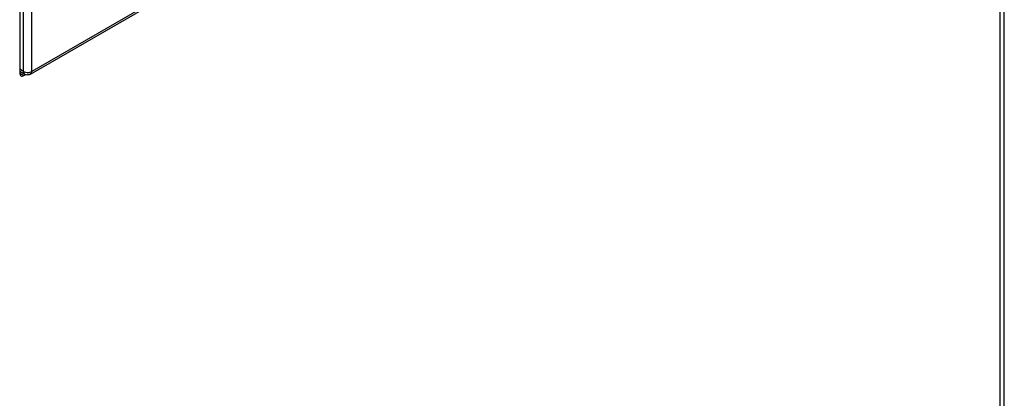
# Model space of a CAD drawing. Header units: millimetres. Extents: x 21 to 270, y 0 to 189.
# Tile 33 of 39: x 262 to 270, y 121 to 124. Entities that reach past the tile are written whole.
import ezdxf

# ---------------------------------------------------------------- set-up
doc = ezdxf.new("R2010")
doc.units = ezdxf.units.MM
doc.layers.add('134.125_BW4_CTM-', color=7, linetype='Continuous')
doc.layers.add('Standard', color=7, linetype='Continuous')

# ---------------------------------------------------------------- blocks, each defined once
blk = doc.blocks.new('SE')
at = {"layer": '134.125_BW4_CTM-', "color": 7, "linetype": 'Continuous'}
for p, q in [((71.4679, 24.8029), (71.4679, 45.8358)), ((71.4327, 24.7539), (71.4327, 45.7868)), ((71.0332, 45.6509), (63.1356, 41.0912)), ((63.1246, 41.068), (71.023, 45.6281)), ((63.0323, 42.627), (63.0323, 41.0757)), ((63.0652, 41.0902), (63.0652, 42.6252)), ((63.1356, 41.0912), (63.1356, 42.6245)), ((63.0652, 41.0902), (63.0323, 41.1088)), ((63.0323, 41.092), (63.0758, 41.0675)), ((63.0323, 41.0757), (63.0677, 41.0552)), ((63.0677, 41.0552), (63.0837, 41.0645))]:
    blk.add_line(p, q, dxfattribs=at)
for centre, radius, start, end in [((63.0994, 41.1585), 0.0764, 243.38463, 298.29823), ((63.0998, 41.1113), 0.0499, 241.06939, 299.97681)]:
    blk.add_arc(centre, radius, start, end, dxfattribs=at)
blk.add_ellipse((63.0677, 41.0961), major_axis=(0.025, 0.0433), ratio=0.57735, start_param=2.356194, end_param=3.926991, dxfattribs=at)
blk.add_open_spline([(63.0652, 41.0902), (63.0652, 41.0839), (63.0663, 41.0782), (63.0685, 41.0735), (63.0716, 41.0699), (63.0754, 41.0677)], degree=5, dxfattribs=at)
blk.add_open_spline([(63.0998, 41.0702), (63.0999, 41.0702), (63.0999, 41.0701), (63.1001, 41.07), (63.1003, 41.0699), (63.1004, 41.0699), (63.1006, 41.0698), (63.1007, 41.0697), (63.1009, 41.0696), (63.1011, 41.0695), (63.1012, 41.0694), (63.1016, 41.0692), (63.1018, 41.0691), (63.1021, 41.069), (63.1023, 41.0689), (63.1025, 41.0688), (63.1027, 41.0687), (63.103, 41.0685), (63.1032, 41.0685), (63.1036, 41.0683), (63.1037, 41.0682), (63.1039, 41.0681), (63.1041, 41.0681), (63.1045, 41.0679), (63.1046, 41.0678), (63.105, 41.0677), (63.1052, 41.0676), (63.1054, 41.0675), (63.1055, 41.0675), (63.1059, 41.0673), (63.1061, 41.0673), (63.1065, 41.0671), (63.1066, 41.0671), (63.1069, 41.067), (63.107, 41.067), (63.1074, 41.0668), (63.1076, 41.0668), (63.1079, 41.0667), (63.1081, 41.0666), (63.1083, 41.0666), (63.1085, 41.0665), (63.1088, 41.0664), (63.109, 41.0664), (63.1094, 41.0663), (63.1095, 41.0663), (63.1098, 41.0662), (63.1099, 41.0662), (63.1103, 41.0661), (63.1105, 41.0661), (63.1109, 41.066), (63.111, 41.066), (63.1113, 41.0659), (63.1114, 41.0659), (63.1118, 41.0658), (63.112, 41.0658), (63.1124, 41.0658), (63.1125, 41.0657), (63.1128, 41.0657), (63.1129, 41.0657), (63.1134, 41.0657), (63.1135, 41.0656), (63.1139, 41.0656), (63.1141, 41.0656), (63.1143, 41.0656), (63.1145, 41.0656), (63.1146, 41.0656), (63.1149, 41.0656), (63.115, 41.0656), (63.1152, 41.0656), (63.1154, 41.0656), (63.1155, 41.0656), (63.1157, 41.0656), (63.1159, 41.0656), (63.116, 41.0656), (63.1161, 41.0656), (63.1163, 41.0656), (63.1164, 41.0656), (63.1168, 41.0656), (63.1169, 41.0656), (63.1173, 41.0657), (63.1174, 41.0657), (63.1176, 41.0657), (63.1178, 41.0657), (63.1179, 41.0657), (63.1181, 41.0658), (63.1182, 41.0658), (63.1183, 41.0658), (63.1185, 41.0658), (63.1186, 41.0659), (63.1188, 41.0659), (63.1189, 41.0659), (63.1191, 41.0659), (63.1192, 41.066), (63.1194, 41.066), (63.1195, 41.066), (63.1197, 41.0661), (63.1198, 41.0661), (63.12, 41.0661), (63.1201, 41.0662), (63.1203, 41.0662), (63.1204, 41.0662), (63.1205, 41.0663), (63.1207, 41.0663), (63.1208, 41.0664), (63.121, 41.0664), (63.1211, 41.0665), (63.1213, 41.0665), (63.1214, 41.0666), (63.1216, 41.0666), (63.1217, 41.0667), (63.1218, 41.0667), (63.122, 41.0668), (63.1221, 41.0668), (63.1223, 41.0669), (63.1224, 41.0669), (63.1226, 41.067), (63.1227, 41.067), (63.1229, 41.0671), (63.123, 41.0672), (63.1233, 41.0673), (63.1234, 41.0673), (63.1237, 41.0675), (63.1238, 41.0675), (63.124, 41.0676), (63.1241, 41.0677), (63.1242, 41.0677), (63.1243, 41.0678), (63.1244, 41.0679), (63.1245, 41.0679), (63.1247, 41.068), (63.1248, 41.0681), (63.1251, 41.0683), (63.1252, 41.0683), (63.1255, 41.0685), (63.1256, 41.0686), (63.1257, 41.0687), (63.1258, 41.0688), (63.126, 41.0688), (63.1261, 41.0689), (63.1262, 41.069), (63.1263, 41.0691), (63.1265, 41.0692), (63.1266, 41.0693), (63.1268, 41.0695), (63.1269, 41.0696), (63.1272, 41.0698), (63.1273, 41.0699), (63.1274, 41.07), (63.1275, 41.0701), (63.1276, 41.0702), (63.1278, 41.0703), (63.1279, 41.0704), (63.128, 41.0705), (63.1281, 41.0706), (63.1282, 41.0707), (63.1284, 41.0709), (63.1285, 41.071), (63.1287, 41.0713), (63.1288, 41.0714), (63.129, 41.0715), (63.129, 41.0716), (63.1291, 41.0717), (63.1292, 41.0718), (63.1294, 41.072), (63.1295, 41.0722), (63.1297, 41.0723), (63.1303, 41.0731), (63.1309, 41.074), (63.1314, 41.0747), (63.1323, 41.0763), (63.133, 41.078), (63.1334, 41.0789), (63.1343, 41.0816), (63.135, 41.0846), (63.1353, 41.0868), (63.1355, 41.089), (63.1356, 41.0912)], degree=5, knots=[0, 0, 0, 0, 0, 0, 0.011323, 0.011323, 0.011323, 0.022647, 0.022647, 0.022647, 0.033968, 0.033968, 0.033968, 0.056587, 0.056587, 0.056587, 0.067879, 0.067879, 0.067879, 0.090411, 0.090411, 0.090411, 0.101647, 0.101647, 0.101647, 0.124047, 0.124047, 0.124047, 0.135209, 0.135209, 0.135209, 0.15745, 0.15745, 0.15745, 0.168529, 0.168529, 0.168529, 0.190016, 0.190016, 0.190016, 0.200427, 0.200427, 0.200427, 0.22118, 0.22118, 0.22118, 0.231521, 0.231521, 0.231521, 0.252141, 0.252141, 0.252141, 0.262421, 0.262421, 0.262421, 0.282928, 0.282928, 0.282928, 0.293156, 0.293156, 0.293156, 0.31357, 0.31357, 0.31357, 0.323757, 0.323757, 0.323757, 0.333934, 0.333934, 0.333934, 0.3441, 0.3441, 0.3441, 0.352509, 0.352509, 0.352509, 0.360912, 0.360912, 0.360912, 0.377705, 0.377705, 0.377705, 0.386096, 0.386096, 0.386096, 0.394484, 0.394484, 0.394484, 0.40287, 0.40287, 0.40287, 0.411254, 0.411254, 0.411254, 0.419637, 0.419637, 0.419637, 0.42802, 0.42802, 0.42802, 0.436403, 0.436403, 0.436403, 0.444786, 0.444786, 0.444786, 0.453171, 0.453171, 0.453171, 0.461558, 0.461558, 0.461558, 0.469946, 0.469946, 0.469946, 0.478338, 0.478338, 0.478338, 0.485706, 0.485706, 0.485706, 0.500452, 0.500452, 0.500452, 0.50783, 0.50783, 0.50783, 0.515212, 0.515212, 0.515212, 0.522599, 0.522599, 0.522599, 0.537388, 0.537388, 0.537388, 0.54479, 0.54479, 0.54479, 0.552199, 0.552199, 0.552199, 0.559615, 0.559615, 0.559615, 0.574469, 0.574469, 0.574469, 0.581909, 0.581909, 0.581909, 0.589358, 0.589358, 0.589358, 0.596817, 0.596817, 0.596817, 0.610816, 0.610816, 0.610816, 0.617833, 0.617833, 0.617833, 0.624861, 0.624861, 0.624861, 0.643063, 0.643063, 0.643063, 0.732297, 0.732297, 0.732297, 0.821531, 0.821531, 0.821531, 1, 1, 1, 1, 1, 1], dxfattribs=at)

msp = doc.modelspace()

# ---------------------------------------------------------------- block references
at = {"layer": 'Standard', "color": 7}
msp.add_blockref('SE', (198.697, 82.5764), dxfattribs=at)

doc.saveas('drawing.dxf')
